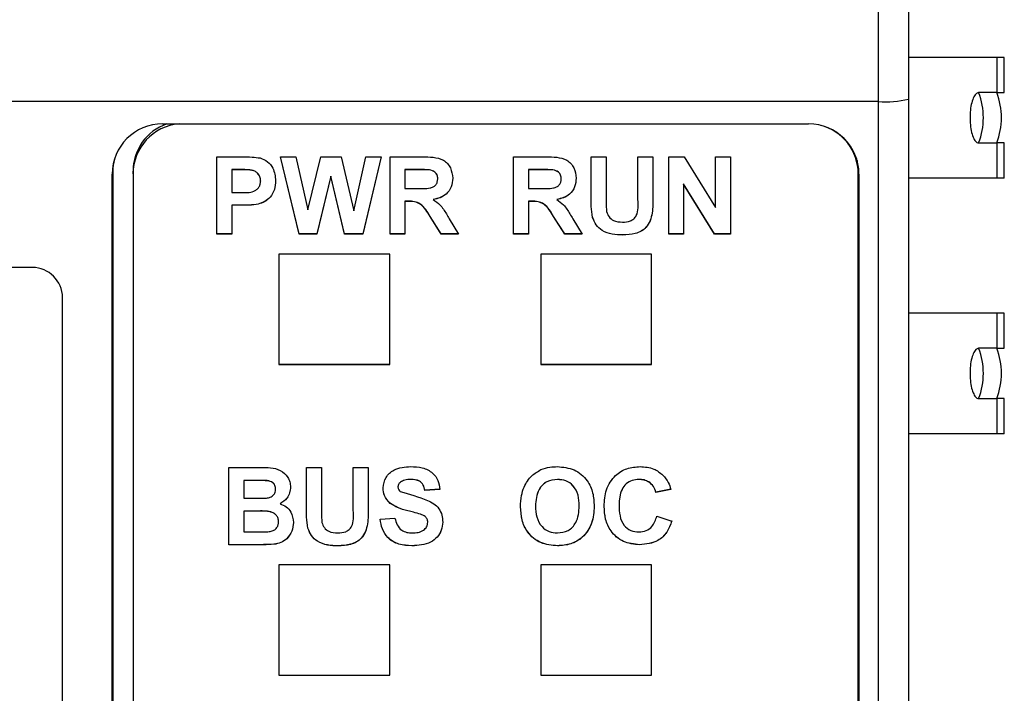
# Model space of a CAD drawing. Header units: millimetres. Extents: x 0 to 594, y 0 to 420.
# Tile 27 of 94: x 213 to 223, y 223 to 230. Entities that reach past the tile are written whole.
import ezdxf

# ---------------------------------------------------------------- set-up
doc = ezdxf.new("R2010")
doc.units = ezdxf.units.MM
doc.layers.add('0-ADVANTECH-FORM', color=5, linetype='Continuous')
doc.styles.add('SLDTEXTSTYLE9', font='GOTHIC.TTF', dxfattribs={"width": 0.913})
doc.dimstyles.new('SLDDIMSTYLE1', dxfattribs={"dimtxt": 3.5, "dimasz": 3.302, "dimexe": 0, "dimexo": 0.0625, "dimgap": 0.875, "dimtad": 1, "dimrnd": 1e-09, "dimzin": 4, "dimdsep": 46, "dimtxsty": 'SLDTEXTSTYLE9', "dimsah": 1, "dimcen": 0.09, "dimadec": 0, "dimazin": 1, "dimtfac": 1, "dimtofl": 0, "dimtmove": 0, "dimatfit": 3, "dimfxl": 0, "dimfrac": 2, "dimtolj": 1, "dimtzin": 12, "dimarcsym": 0})
doc.dimstyles.new('SLDDIMSTYLE2', dxfattribs={"dimtxt": 3.5, "dimasz": 3.302, "dimexe": 0, "dimexo": 0.0625, "dimgap": 0.875, "dimtad": 1, "dimrnd": 1e-09, "dimzin": 12, "dimdsep": 46, "dimtxsty": 'SLDTEXTSTYLE9', "dimsah": 1, "dimcen": 0.09, "dimadec": 0, "dimazin": 3, "dimtfac": 1, "dimtofl": 0, "dimtmove": 0, "dimatfit": 3, "dimfxl": 0, "dimfrac": 2, "dimtolj": 1, "dimtzin": 12, "dimarcsym": 0})

# ---------------------------------------------------------------- blocks, each defined once
blk = doc.blocks.new('_D_1')
at = {"layer": '0-ADVANTECH-FORM'}
for p, q in [((202.6353, 265.3384), (245.6353, 265.3384)), ((244.6353, 265.3384), (244.6353, 159.4384)), ((202.6353, 159.4384), (245.6353, 159.4384))]:
    blk.add_line(p, q, dxfattribs=at)
for points in [[(244.6353, 265.3384), (244.1273, 262.0364), (245.1433, 262.0364)], [(244.6353, 159.4384), (245.1433, 162.7404), (244.1273, 162.7404)]]:
    blk.add_solid(points, dxfattribs=at)
at = {"layer": '0-ADVANTECH-FORM', "insert": (240.1646, 209.1435), "char_height": 3.5, "attachment_point": 1, "rotation": 90, "style": 'SLDTEXTSTYLE9'}
blk.add_mtext('105.90', dxfattribs=at)
blk = doc.blocks.new('_D_3')
at = {"layer": '0-ADVANTECH-FORM'}
for p, q in [((222.0853, 262.3384), (238.0149, 262.3384)), ((237.0149, 262.3384), (237.0149, 162.3384)), ((222.0853, 162.3384), (238.0149, 162.3384))]:
    blk.add_line(p, q, dxfattribs=at)
for points in [[(237.0149, 262.3384), (236.5069, 259.0364), (237.5229, 259.0364)], [(237.0149, 162.3384), (237.5229, 165.6404), (236.5069, 165.6404)]]:
    blk.add_solid(points, dxfattribs=at)
at = {"layer": '0-ADVANTECH-FORM', "insert": (232.5442, 213.1202), "char_height": 3.5, "attachment_point": 1, "rotation": 90, "style": 'SLDTEXTSTYLE9'}
blk.add_mtext('100', dxfattribs=at)

msp = doc.modelspace()

# ---------------------------------------------------------------- linework, layer by layer
at = {"color": 7, "linetype": 'Continuous', "lineweight": 25}
for p, q in [((221.3353, 228.8983), (221.3353, 230.38)), ((221.6353, 230.258), (221.6353, 228.9245)), ((222.5099, 229.3384), (221.6353, 229.3384)), ((222.5853, 229.3384), (222.5099, 229.3384)), ((222.5099, 229.3384), (222.5099, 228.9884)), ((222.5853, 228.9884), (222.5853, 229.3384)), ((222.5099, 228.9884), (222.3303, 228.9884)), ((222.5099, 228.9884), (222.5853, 228.9884)), ((221.3353, 228.8983), (201.7853, 228.8983)), ((221.3353, 164.3185), (221.3353, 228.8983)), ((221.6353, 228.9245), (221.6353, 164.3447)), ((214.2283, 228.6769), (220.6424, 228.6769)), ((222.3303, 228.4884), (222.5099, 228.4884)), ((222.5099, 228.4884), (222.5099, 228.1384)), ((222.5853, 228.4884), (222.5099, 228.4884)), ((222.5853, 228.1384), (222.5853, 228.4884)), ((214.768, 228.3504), (215.0145, 228.3504)), ((214.768, 227.5829), (214.768, 228.3504)), ((215.4002, 228.3504), (215.552, 228.3504)), ((215.5846, 227.5829), (215.4002, 228.3504)), ((215.5846, 227.5838), (215.4004, 228.3504)), ((215.552, 228.3504), (215.6718, 227.8232)), ((215.6718, 227.8232), (215.7985, 228.3504)), ((215.7985, 228.3504), (216.0007, 228.3504)), ((216.0007, 228.3504), (216.1262, 227.8143)), ((216.1262, 227.8143), (216.2457, 228.3504)), ((216.3979, 228.3504), (216.2168, 227.5829)), ((216.3976, 228.3504), (216.2168, 227.5838)), ((216.2457, 228.3504), (216.3979, 228.3504)), ((216.4868, 228.3504), (216.8101, 228.3504)), ((216.4868, 227.5829), (216.4868, 228.3504)), ((217.7126, 228.3504), (218.036, 228.3504)), ((217.7126, 227.5829), (217.7126, 228.3504)), ((218.4831, 228.3504), (218.6313, 228.3504)), ((218.4831, 227.9427), (218.4831, 228.3504)), ((218.6313, 228.3504), (218.6313, 227.9339)), ((218.9474, 228.3504), (219.0955, 228.3504)), ((218.9474, 227.925), (218.9474, 228.3504)), ((219.0955, 228.3504), (219.0955, 227.949)), ((219.2536, 228.3504), (219.4084, 228.3504)), ((219.2536, 227.5829), (219.2536, 228.3504)), ((219.4084, 228.3504), (219.7179, 227.8461)), ((219.7179, 228.3504), (219.866, 228.3504)), ((219.7179, 227.8461), (219.7179, 228.3504)), ((219.866, 228.3504), (219.866, 227.5829)), ((213.7353, 228.2068), (213.7283, 228.1789)), ((213.7283, 204.1509), (213.7283, 228.1789)), ((213.7353, 228.2068), (213.7353, 204.1788)), ((213.9353, 228.1806), (213.9353, 228.2067)), ((213.9353, 228.1806), (213.9353, 204.3516)), ((214.9945, 228.2234), (214.9161, 228.2234)), ((214.9161, 228.2234), (214.9161, 228.2225)), ((214.9945, 228.2225), (214.9161, 228.2225)), ((214.9161, 228.2225), (214.9161, 227.9962)), ((214.9945, 228.2234), (214.9945, 228.2225)), ((215.1115, 228.218), (215.1115, 228.2171)), ((215.899, 228.1576), (215.7612, 227.5838)), ((215.899, 228.1567), (215.7612, 227.5829)), ((216.0333, 227.5838), (215.899, 228.1576)), ((215.899, 228.1576), (215.899, 228.1567)), ((216.0333, 227.5829), (215.899, 228.1567)), ((216.7609, 228.2234), (216.6349, 228.2234)), ((216.6349, 228.2234), (216.6349, 228.2225)), ((216.6349, 228.2225), (216.6349, 228.0356)), ((216.7609, 228.2225), (216.6349, 228.2225)), ((216.7609, 228.2234), (216.7609, 228.2225)), ((216.8786, 228.2209), (216.8786, 228.2201)), ((217.9867, 228.2234), (217.8608, 228.2234)), ((217.8608, 228.2234), (217.8608, 228.2225)), ((217.8608, 228.2225), (217.8608, 228.0356)), ((217.9867, 228.2225), (217.8608, 228.2225)), ((217.9867, 228.2234), (217.9867, 228.2225)), ((218.1045, 228.2209), (218.1045, 228.2201)), ((221.1423, 228.1789), (221.1353, 228.2068)), ((221.1353, 228.2067), (221.1353, 228.1806)), ((221.1353, 163.7268), (221.1353, 228.1806)), ((221.1423, 228.1789), (221.1423, 163.3626)), ((215.2026, 228.1108), (215.2026, 228.11)), ((216.9609, 228.1319), (216.9609, 228.131)), ((218.1868, 228.1319), (218.1868, 228.131)), ((219.7066, 227.5838), (219.4018, 228.0804)), ((219.4018, 228.0804), (219.4018, 228.0795)), ((219.7066, 227.5829), (219.4018, 228.0795)), ((219.4018, 228.0795), (219.4018, 227.5829)), ((222.5099, 228.1384), (221.6353, 228.1384)), ((222.5853, 228.1384), (222.5099, 228.1384)), ((214.9161, 227.9962), (215.005, 227.9962)), ((216.6349, 228.0356), (216.7542, 228.0356)), ((217.8608, 228.0356), (217.9801, 228.0356)), ((215.0175, 227.8691), (214.9161, 227.8691)), ((214.9161, 227.8691), (214.9161, 227.8683)), ((215.0175, 227.8683), (214.9161, 227.8683)), ((214.9161, 227.8683), (214.9161, 227.5829)), ((215.0175, 227.8691), (215.0175, 227.8683)), ((215.179, 227.8802), (215.179, 227.8793)), ((216.6681, 227.9085), (216.6349, 227.9085)), ((216.6349, 227.9085), (216.6349, 227.9076)), ((216.6681, 227.9076), (216.6349, 227.9076)), ((216.6349, 227.9076), (216.6349, 227.5829)), ((216.6681, 227.9085), (216.6681, 227.9076)), ((216.9158, 227.9276), (216.9158, 227.9267)), ((217.894, 227.9085), (217.8608, 227.9085)), ((217.8608, 227.9085), (217.8608, 227.9076)), ((217.894, 227.9076), (217.8608, 227.9076)), ((217.8608, 227.9076), (217.8608, 227.5829)), ((217.894, 227.9085), (217.894, 227.9076)), ((218.1417, 227.9276), (218.1417, 227.9267)), ((216.9952, 227.5838), (216.8856, 227.758)), ((216.8856, 227.758), (216.8856, 227.7571)), ((218.221, 227.5838), (218.1114, 227.758)), ((218.1114, 227.758), (218.1114, 227.7571)), ((216.9952, 227.5829), (216.8856, 227.7571)), ((217.075, 227.7348), (217.1683, 227.5829)), ((218.221, 227.5829), (218.1114, 227.7571)), ((218.3008, 227.7348), (218.3942, 227.5829)), ((218.4982, 227.7497), (218.4982, 227.7488)), ((214.9161, 227.5838), (214.768, 227.5838)), ((214.9161, 227.5829), (214.768, 227.5829)), ((215.5846, 227.5838), (215.5846, 227.5829)), ((215.7612, 227.5838), (215.5846, 227.5838)), ((215.7612, 227.5829), (215.5846, 227.5829)), ((215.7612, 227.5838), (215.7612, 227.5829)), ((216.2168, 227.5838), (216.0333, 227.5838)), ((216.0333, 227.5838), (216.0333, 227.5829)), ((216.2168, 227.5829), (216.0333, 227.5829)), ((216.2168, 227.5838), (216.2168, 227.5829)), ((216.6349, 227.5838), (216.4868, 227.5838)), ((216.6349, 227.5829), (216.4868, 227.5829)), ((217.1678, 227.5838), (216.9952, 227.5838)), ((216.9952, 227.5838), (216.9952, 227.5829)), ((217.1683, 227.5829), (216.9952, 227.5829)), ((217.8608, 227.5838), (217.7126, 227.5838)), ((217.8608, 227.5829), (217.7126, 227.5829)), ((218.3937, 227.5838), (218.221, 227.5838)), ((218.221, 227.5838), (218.221, 227.5829)), ((218.3942, 227.5829), (218.221, 227.5829)), ((218.7984, 227.5739), (218.7984, 227.573)), ((219.4018, 227.5838), (219.2536, 227.5838)), ((219.4018, 227.5829), (219.2536, 227.5829)), ((219.866, 227.5838), (219.7066, 227.5838)), ((219.7066, 227.5838), (219.7066, 227.5829)), ((219.866, 227.5829), (219.7066, 227.5829)), ((216.4836, 227.3836), (215.3836, 227.3836)), ((215.3836, 227.3836), (215.3836, 226.2878)), ((216.4836, 226.2878), (216.4836, 227.3836)), ((219.0836, 227.3836), (217.9836, 227.3836)), ((217.9836, 227.3836), (217.9836, 226.2878)), ((219.0836, 226.2878), (219.0836, 227.3836)), ((212.9353, 227.2504), (201.7853, 227.2504)), ((213.2353, 216.8402), (213.2353, 226.9515)), ((222.5099, 226.7984), (221.6353, 226.7984)), ((222.5853, 226.7984), (222.5099, 226.7984)), ((222.5099, 226.7984), (222.5099, 226.4484)), ((222.5853, 226.4484), (222.5853, 226.7984)), ((222.5099, 226.4484), (222.3303, 226.4484)), ((222.5099, 226.4484), (222.5853, 226.4484)), ((215.3836, 226.2887), (216.4836, 226.2887)), ((215.3836, 226.2878), (216.4836, 226.2878)), ((217.9836, 226.2887), (219.0836, 226.2887)), ((217.9836, 226.2878), (219.0836, 226.2878)), ((222.3303, 225.9484), (222.5099, 225.9484)), ((222.5099, 225.9484), (222.5099, 225.5984)), ((222.5853, 225.9484), (222.5099, 225.9484)), ((222.5853, 225.5984), (222.5853, 225.9484)), ((222.5099, 225.5984), (221.6353, 225.5984)), ((222.5853, 225.5984), (222.5099, 225.5984)), ((214.8865, 225.2622), (215.1969, 225.2622)), ((214.8865, 224.4947), (214.8865, 225.2622)), ((215.657, 225.2622), (215.8052, 225.2622)), ((215.657, 224.8545), (215.657, 225.2622)), ((215.8052, 225.2622), (215.8052, 224.8457)), ((216.1213, 225.2622), (216.2694, 225.2622)), ((216.1213, 224.8368), (216.1213, 225.2622)), ((216.2694, 225.2622), (216.2694, 224.8608)), ((215.1287, 225.1352), (215.0347, 225.1352)), ((215.0347, 225.1352), (215.0347, 225.1343)), ((215.0347, 225.1343), (215.0347, 224.9572)), ((215.1287, 225.1343), (215.0347, 225.1343)), ((215.1287, 225.1352), (215.1287, 225.1343)), ((215.2685, 225.1326), (215.2685, 225.1317)), ((216.694, 225.145), (216.694, 225.1442)), ((218.1491, 225.145), (218.1491, 225.1442)), ((218.959, 225.145), (218.959, 225.1442)), ((215.3508, 225.0479), (215.3508, 225.047)), ((216.5658, 225.0712), (216.5658, 225.0704)), ((216.59, 225.1178), (216.59, 225.1169)), ((216.9807, 225.0466), (216.8325, 225.0368)), ((216.9807, 225.0458), (216.8325, 225.0359)), ((216.8325, 225.0368), (216.8325, 225.0359)), ((219.2744, 225.0466), (219.1263, 225.0171)), ((219.2744, 225.0458), (219.1263, 225.0162)), ((215.0347, 224.9572), (215.1419, 224.9572)), ((219.1263, 225.0171), (219.1263, 225.0162)), ((215.1666, 224.8301), (215.0347, 224.8301)), ((215.0347, 224.8301), (215.0347, 224.8293)), ((215.0347, 224.8293), (215.0347, 224.6226)), ((215.1666, 224.8293), (215.0347, 224.8293)), ((215.1666, 224.8301), (215.1666, 224.8293)), ((215.3946, 224.9035), (215.3946, 224.9026)), ((216.4888, 224.9079), (216.4888, 224.9071)), ((216.6649, 224.8326), (216.6649, 224.8317)), ((217.931, 224.8798), (217.931, 224.8789)), ((218.3657, 224.8819), (218.3657, 224.8811)), ((218.7608, 224.8889), (218.7608, 224.888)), ((216.388, 224.7505), (216.5361, 224.7604)), ((216.7899, 224.7992), (216.7899, 224.7984)), ((219.1361, 224.7801), (219.2843, 224.7309)), ((215.3804, 224.7247), (215.3804, 224.7238)), ((215.6721, 224.6615), (215.6721, 224.6606)), ((216.8621, 224.7196), (216.8621, 224.7187)), ((215.0347, 224.6226), (215.1859, 224.6226)), ((215.1473, 224.4956), (214.8865, 224.4956)), ((215.1473, 224.4947), (214.8865, 224.4947)), ((215.1473, 224.4956), (215.1473, 224.4947)), ((215.3341, 224.5008), (215.3341, 224.4999)), ((215.9723, 224.4857), (215.9723, 224.4848)), ((216.7038, 224.4857), (216.7038, 224.4848)), ((218.1494, 224.4857), (218.1494, 224.4848)), ((218.9641, 224.4956), (218.9641, 224.4947)), ((216.4836, 224.2954), (215.3836, 224.2954)), ((215.3836, 224.2954), (215.3836, 223.1996)), ((216.4836, 223.1996), (216.4836, 224.2954)), ((219.0836, 224.2954), (217.9836, 224.2954)), ((217.9836, 224.2954), (217.9836, 223.1996)), ((219.0836, 223.1996), (219.0836, 224.2954)), ((215.3836, 223.2005), (216.4836, 223.2005)), ((215.3836, 223.1996), (216.4836, 223.1996)), ((217.9836, 223.2005), (219.0836, 223.2005)), ((217.9836, 223.1996), (219.0836, 223.1996))]:
    msp.add_line(p, q, dxfattribs=at)
at = {"color": 7, "linetype": 'Continuous', "lineweight": 25, "flags": 128}
msp.add_lwpolyline([(221.1237, 228.3136), (221.1257, 228.3039), (221.1353, 228.2067)], dxfattribs=at)
at = {"color": 7, "linetype": 'Continuous', "lineweight": 25}
for centre, radius, start, end in [((221.6892, 228.7384), 0.6881, 338.69632, 21.30368), ((221.8688, 228.7384), 0.6881, 338.69632, 21.30368), ((221.4098, 229.7785), 0.8833, 265.16619, 284.79594), ((214.4338, 228.206), 0.4985, 109.14706, 179.91673), ((214.4342, 228.1797), 0.4989, 94.70359, 179.89684), ((220.6367, 228.1798), 0.4986, 0.09003, 75.66359), ((212.9359, 226.951), 0.2994, 0.10943, 90.10901), ((221.6892, 226.1984), 0.6881, 338.69632, 21.30368), ((221.8688, 226.1984), 0.6881, 338.69632, 21.30368)]:
    msp.add_arc(centre, radius, start, end, dxfattribs=at)
for centre, major_axis, start_param, end_param in [((214.2284, 228.1788), (0.4997, -0.0199), 1.610809, 3.181301), ((220.6422, 228.1788), (0.4997, 0.0199), 6.243477, 7.813969), ((214.2354, 228.2067), (0.4997, -0.0199), 2.937057, 3.181301), ((220.6353, 228.2067), (0.4997, 0.0199), 6.243477, 6.487721)]:
    msp.add_ellipse(centre, major_axis=major_axis, ratio=0.996183, start_param=start_param, end_param=end_param, dxfattribs=at)
for points, knots in [([(222.3303, 228.9884), (222.3206, 228.9857), (222.3014, 228.9802), (222.2758, 228.9371), (222.2564, 228.8736), (222.2452, 228.7944), (222.2437, 228.7089), (222.2519, 228.6268), (222.269, 228.5573), (222.2929, 228.5084), (222.3147, 228.4899), (222.3273, 228.4887), (222.3303, 228.4884)], [0, 0, 0, 0, 0.107372, 0.214745, 0.322117, 0.42949, 0.536862, 0.644235, 0.751607, 0.85898, 0.966352, 1, 1, 1, 1]), ([(215.0145, 228.3504), (215.0488, 228.3506), (215.11, 228.351), (215.1706, 228.3425), (215.1972, 228.3388)], [0, 0, 0, 0, 0.560345, 1, 1, 1, 1]), ([(216.8101, 228.3504), (216.8451, 228.3499), (216.9148, 228.3488), (217.0041, 228.3304), (217.0584, 228.2846), (217.0986, 228.2259), (217.1049, 228.173), (217.1091, 228.1378)], [0, 0, 0, 0, 0.251138, 0.500538, 0.625743, 0.751054, 1, 1, 1, 1]), ([(218.036, 228.3504), (218.071, 228.3499), (218.1407, 228.3488), (218.2299, 228.3304), (218.2843, 228.2846), (218.3244, 228.2259), (218.3307, 228.173), (218.3349, 228.1378)], [0, 0, 0, 0, 0.251138, 0.500538, 0.625743, 0.751054, 1, 1, 1, 1]), ([(215.1972, 228.3388), (215.2228, 228.3282), (215.274, 228.3069), (215.3392, 228.2273), (215.3464, 228.1559), (215.3508, 228.1123)], [0, 0, 0, 0, 0.280091, 0.560804, 1, 1, 1, 1]), ([(215.1115, 228.218), (215.0897, 228.22), (215.0508, 228.2235), (215.0117, 228.2234), (214.9945, 228.2234)], [0, 0, 0, 0, 0.5598334, 1, 1, 1, 1]), ([(215.1115, 228.2171), (215.0897, 228.2191), (215.0508, 228.2227), (215.0117, 228.2226), (214.9945, 228.2225)], [0, 0, 0, 0, 0.559833, 1, 1, 1, 1]), ([(215.2026, 228.1108), (215.2014, 228.1253), (215.1989, 228.1541), (215.1749, 228.1877), (215.1446, 228.2097), (215.1226, 228.2152), (215.1115, 228.218)], [0, 0, 0, 0, 0.279862, 0.559069, 0.779427, 1, 1, 1, 1]), ([(215.2026, 228.11), (215.2014, 228.1244), (215.1989, 228.1532), (215.1749, 228.1869), (215.1446, 228.2088), (215.1226, 228.2144), (215.1115, 228.2171)], [0, 0, 0, 0, 0.279862, 0.559069, 0.779427, 1, 1, 1, 1]), ([(216.8786, 228.2209), (216.8567, 228.2219), (216.8174, 228.2235), (216.7782, 228.2234), (216.7609, 228.2234)], [0, 0, 0, 0, 0.5599213, 1, 1, 1, 1]), ([(216.8786, 228.2201), (216.8567, 228.221), (216.8174, 228.2227), (216.7782, 228.2226), (216.7609, 228.2225)], [0, 0, 0, 0, 0.559921, 1, 1, 1, 1]), ([(216.9609, 228.1319), (216.9599, 228.1444), (216.9578, 228.1694), (216.9296, 228.2073), (216.898, 228.2158), (216.8786, 228.2209)], [0, 0, 0, 0, 0.281084, 0.561281, 1, 1, 1, 1]), ([(216.9609, 228.131), (216.9599, 228.1436), (216.9578, 228.1686), (216.9296, 228.2064), (216.898, 228.2149), (216.8786, 228.2201)], [0, 0, 0, 0, 0.281084, 0.561281, 1, 1, 1, 1]), ([(218.1045, 228.2209), (218.0825, 228.2219), (218.0433, 228.2235), (218.004, 228.2234), (217.9867, 228.2234)], [0, 0, 0, 0, 0.559921, 1, 1, 1, 1]), ([(218.1045, 228.2201), (218.0825, 228.221), (218.0433, 228.2227), (218.004, 228.2226), (217.9867, 228.2225)], [0, 0, 0, 0, 0.559921, 1, 1, 1, 1]), ([(218.1868, 228.1319), (218.1857, 228.1444), (218.1837, 228.1694), (218.1555, 228.2073), (218.1238, 228.2158), (218.1045, 228.2209)], [0, 0, 0, 0, 0.281084, 0.561281, 1, 1, 1, 1]), ([(218.1868, 228.131), (218.1857, 228.1436), (218.1837, 228.1686), (218.1555, 228.2064), (218.1238, 228.2149), (218.1045, 228.2201)], [0, 0, 0, 0, 0.281084, 0.561281, 1, 1, 1, 1]), ([(215.005, 227.9962), (215.0497, 227.9944), (215.1055, 227.9921), (215.1636, 228.0235), (215.1861, 228.0475), (215.2003, 228.0775), (215.2018, 228.0991), (215.2026, 228.11)], [0, 0, 0, 0, 0.499693, 0.624844, 0.749841, 0.874898, 1, 1, 1, 1]), ([(215.3508, 228.1131), (215.349, 228.0837), (215.3454, 228.0249), (215.3036, 227.9517), (215.2449, 227.9024), (215.201, 227.8876), (215.179, 227.8802)], [0, 0, 0, 0, 0.280285, 0.559873, 0.779918, 1, 1, 1, 1]), ([(215.3508, 228.1123), (215.349, 228.0828), (215.3454, 228.024), (215.3036, 227.9509), (215.2449, 227.9015), (215.201, 227.8867), (215.179, 227.8793)], [0, 0, 0, 0, 0.280285, 0.559873, 0.779918, 1, 1, 1, 1]), ([(216.7542, 228.0356), (216.7979, 228.0341), (216.8524, 228.0322), (216.916, 228.0491), (216.9423, 228.0694), (216.9588, 228.0985), (216.9602, 228.1202), (216.9609, 228.131)], [0, 0, 0, 0, 0.500908, 0.625718, 0.750365, 0.875021, 1, 1, 1, 1]), ([(217.1091, 228.1387), (217.1066, 228.109), (217.1015, 228.0498), (217.0513, 227.9799), (216.9844, 227.9413), (216.9387, 227.9321), (216.9158, 227.9276)], [0, 0, 0, 0, 0.279943, 0.558974, 0.779184, 1, 1, 1, 1]), ([(217.1091, 228.1378), (217.1066, 228.1082), (217.1015, 228.049), (217.0513, 227.979), (216.9844, 227.9404), (216.9387, 227.9313), (216.9158, 227.9267)], [0, 0, 0, 0, 0.279943, 0.558974, 0.779184, 1, 1, 1, 1]), ([(217.9801, 228.0356), (218.0237, 228.0341), (218.0782, 228.0322), (218.1418, 228.0491), (218.1681, 228.0694), (218.1847, 228.0985), (218.1861, 228.1202), (218.1868, 228.131)], [0, 0, 0, 0, 0.500908, 0.625718, 0.750365, 0.875021, 1, 1, 1, 1]), ([(218.3349, 228.1387), (218.3324, 228.109), (218.3273, 228.0498), (218.2772, 227.9799), (218.2103, 227.9413), (218.1646, 227.9321), (218.1417, 227.9276)], [0, 0, 0, 0, 0.279943, 0.558974, 0.779184, 1, 1, 1, 1]), ([(218.3349, 228.1378), (218.3324, 228.1082), (218.3273, 228.049), (218.2772, 227.979), (218.2103, 227.9404), (218.1646, 227.9313), (218.1417, 227.9267)], [0, 0, 0, 0, 0.279943, 0.558974, 0.779184, 1, 1, 1, 1]), ([(215.179, 227.8802), (215.149, 227.8763), (215.0954, 227.8693), (215.0413, 227.8692), (215.0175, 227.8691)], [0, 0, 0, 0, 0.559811, 1, 1, 1, 1]), ([(215.179, 227.8793), (215.149, 227.8754), (215.0954, 227.8684), (215.0413, 227.8683), (215.0175, 227.8683)], [0, 0, 0, 0, 0.559811, 1, 1, 1, 1]), ([(216.8856, 227.758), (216.8578, 227.8046), (216.8193, 227.8693), (216.7305, 227.9092), (216.689, 227.9087), (216.6681, 227.9085)], [0, 0, 0, 0, 0.560986, 0.779305, 1, 1, 1, 1]), ([(216.8856, 227.7571), (216.8578, 227.8037), (216.8193, 227.8684), (216.7305, 227.9083), (216.689, 227.9079), (216.6681, 227.9076)], [0, 0, 0, 0, 0.560986, 0.779305, 1, 1, 1, 1]), ([(216.9158, 227.9267), (216.9393, 227.91), (216.978, 227.8826), (217.0176, 227.8297), (217.0474, 227.783), (217.0658, 227.7509), (217.075, 227.7348)], [0, 0, 0, 0, 0.339561, 0.559573, 0.779778, 1, 1, 1, 1]), ([(218.1114, 227.758), (218.0837, 227.8046), (218.0451, 227.8693), (217.9564, 227.9092), (217.9148, 227.9087), (217.894, 227.9085)], [0, 0, 0, 0, 0.560986, 0.779305, 1, 1, 1, 1]), ([(218.1114, 227.7571), (218.0837, 227.8037), (218.0451, 227.8684), (217.9564, 227.9083), (217.9148, 227.9079), (217.894, 227.9076)], [0, 0, 0, 0, 0.560986, 0.779305, 1, 1, 1, 1]), ([(218.1417, 227.9267), (218.1652, 227.91), (218.2039, 227.8826), (218.2435, 227.8297), (218.2732, 227.783), (218.2916, 227.7509), (218.3008, 227.7348)], [0, 0, 0, 0, 0.339561, 0.559573, 0.779778, 1, 1, 1, 1]), ([(218.4982, 227.7497), (218.4929, 227.7857), (218.4834, 227.85), (218.4832, 227.9149), (218.4831, 227.9436)], [0, 0, 0, 0, 0.559743, 1, 1, 1, 1]), ([(218.4982, 227.7488), (218.4929, 227.7848), (218.4834, 227.8491), (218.4832, 227.9141), (218.4831, 227.9427)], [0, 0, 0, 0, 0.559743, 1, 1, 1, 1]), ([(218.6313, 227.9339), (218.6312, 227.9099), (218.6309, 227.8669), (218.6354, 227.8242), (218.6373, 227.8054)], [0, 0, 0, 0, 0.56018, 1, 1, 1, 1]), ([(218.794, 227.701), (218.8212, 227.7023), (218.862, 227.7042), (218.9084, 227.7332), (218.9576, 227.7987), (218.9519, 227.8689), (218.9474, 227.925)], [0, 0, 0, 0, 0.25002, 0.375143, 0.500353, 1, 1, 1, 1]), ([(219.0955, 227.9499), (219.0965, 227.8976), (219.0983, 227.7941), (219.0492, 227.6461), (218.9224, 227.5791), (218.8398, 227.5757), (218.7984, 227.5739)], [0, 0, 0, 0, 0.28222, 0.55919, 0.778866, 1, 1, 1, 1]), ([(219.0955, 227.949), (219.0965, 227.8967), (219.0983, 227.7932), (219.0492, 227.6452), (218.9224, 227.5783), (218.8398, 227.5748), (218.7984, 227.573)], [0, 0, 0, 0, 0.28222, 0.55919, 0.778866, 1, 1, 1, 1]), ([(218.6373, 227.8054), (218.6438, 227.7872), (218.6567, 227.7509), (218.7138, 227.7069), (218.7635, 227.7032), (218.794, 227.701)], [0, 0, 0, 0, 0.280066, 0.560124, 1, 1, 1, 1]), ([(218.7984, 227.5739), (218.763, 227.5746), (218.6923, 227.5759), (218.598, 227.6098), (218.528, 227.6716), (218.5082, 227.7236), (218.4982, 227.7497)], [0, 0, 0, 0, 0.28103, 0.560407, 0.780283, 1, 1, 1, 1]), ([(218.7984, 227.573), (218.763, 227.5737), (218.6923, 227.575), (218.598, 227.609), (218.528, 227.6707), (218.5082, 227.7228), (218.4982, 227.7488)], [0, 0, 0, 0, 0.28103, 0.560407, 0.780283, 1, 1, 1, 1]), ([(222.3303, 226.4484), (222.3206, 226.4457), (222.3014, 226.4402), (222.2758, 226.3971), (222.2564, 226.3336), (222.2452, 226.2544), (222.2437, 226.1689), (222.2519, 226.0868), (222.269, 226.0173), (222.2929, 225.9684), (222.3147, 225.9499), (222.3273, 225.9487), (222.3303, 225.9484)], [0, 0, 0, 0, 0.107372, 0.214745, 0.322117, 0.42949, 0.536862, 0.644235, 0.751607, 0.85898, 0.966352, 1, 1, 1, 1]), ([(215.1969, 225.2622), (215.2677, 225.264), (215.374, 225.2666), (215.4655, 225.1818), (215.4952, 225.1201), (215.4977, 225.0861), (215.4989, 225.0691)], [0, 0, 0, 0, 0.49935, 0.748653, 0.874282, 1, 1, 1, 1]), ([(216.4176, 225.0601), (216.4235, 225.0963), (216.4353, 225.1688), (216.5397, 225.2606), (216.6343, 225.2677), (216.6922, 225.2721)], [0, 0, 0, 0, 0.279748, 0.559362, 1, 1, 1, 1]), ([(216.6922, 225.2721), (216.7309, 225.2704), (216.8081, 225.2672), (216.9084, 225.2191), (216.9696, 225.1365), (216.977, 225.076), (216.9807, 225.0458)], [0, 0, 0, 0, 0.281015, 0.560109, 0.779825, 1, 1, 1, 1]), ([(217.8173, 225.069), (217.84, 225.1098), (217.8807, 225.1828), (217.953, 225.2239), (217.9849, 225.2419)], [0, 0, 0, 0, 0.559956, 1, 1, 1, 1]), ([(217.9849, 225.2419), (218.0144, 225.2519), (218.0672, 225.2697), (218.1228, 225.2714), (218.1473, 225.2721)], [0, 0, 0, 0, 0.559564, 1, 1, 1, 1]), ([(218.1473, 225.2721), (218.2047, 225.2666), (218.3193, 225.2558), (218.4468, 225.1473), (218.5066, 225.0114), (218.5114, 224.9221), (218.5138, 224.8774)], [0, 0, 0, 0, 0.279831, 0.558669, 0.779006, 1, 1, 1, 1]), ([(218.6126, 224.8768), (218.6161, 224.9332), (218.6229, 225.0456), (218.7095, 225.1835), (218.8361, 225.2617), (218.9249, 225.2686), (218.9693, 225.2721)], [0, 0, 0, 0, 0.2806885, 0.5596217, 0.7795352, 1, 1, 1, 1]), ([(218.9693, 225.2721), (219.0166, 225.2686), (219.1011, 225.2625), (219.1673, 225.2109), (219.1965, 225.1881)], [0, 0, 0, 0, 0.559913, 1, 1, 1, 1]), ([(215.2685, 225.1326), (215.2424, 225.1336), (215.1958, 225.1354), (215.1492, 225.1352), (215.1287, 225.1352)], [0, 0, 0, 0, 0.55995, 1, 1, 1, 1]), ([(215.2685, 225.1317), (215.2424, 225.1327), (215.1958, 225.1345), (215.1492, 225.1344), (215.1287, 225.1343)], [0, 0, 0, 0, 0.55995, 1, 1, 1, 1]), ([(215.3508, 225.0479), (215.3497, 225.0601), (215.3475, 225.0846), (215.3194, 225.1217), (215.2878, 225.1285), (215.2685, 225.1326)], [0, 0, 0, 0, 0.281071, 0.561092, 1, 1, 1, 1]), ([(215.3508, 225.047), (215.3497, 225.0593), (215.3475, 225.0838), (215.3194, 225.1209), (215.2878, 225.1276), (215.2685, 225.1317)], [0, 0, 0, 0, 0.281071, 0.561092, 1, 1, 1, 1]), ([(216.694, 225.145), (216.6733, 225.1444), (216.6364, 225.1432), (216.6042, 225.1256), (216.59, 225.1178)], [0, 0, 0, 0, 0.5605438, 1, 1, 1, 1]), ([(216.694, 225.1442), (216.6733, 225.1435), (216.6364, 225.1424), (216.6042, 225.1247), (216.59, 225.1169)], [0, 0, 0, 0, 0.560544, 1, 1, 1, 1]), ([(216.8325, 225.0368), (216.8286, 225.0548), (216.8207, 225.0906), (216.7724, 225.1411), (216.7238, 225.1436), (216.694, 225.145)], [0, 0, 0, 0, 0.2815215, 0.5603047, 1, 1, 1, 1]), ([(216.8325, 225.0359), (216.8286, 225.0539), (216.8207, 225.0898), (216.7724, 225.1403), (216.7238, 225.1427), (216.694, 225.1442)], [0, 0, 0, 0, 0.2815215, 0.5603047, 1, 1, 1, 1]), ([(218.1491, 225.145), (218.1125, 225.1408), (218.0392, 225.1324), (217.9414, 225.0327), (217.935, 224.9378), (217.931, 224.8798)], [0, 0, 0, 0, 0.2802778, 0.5598769, 1, 1, 1, 1]), ([(218.1491, 225.1442), (218.1125, 225.1399), (218.0392, 225.1315), (217.9414, 225.0318), (217.935, 224.9369), (217.931, 224.8789)], [0, 0, 0, 0, 0.280278, 0.559877, 1, 1, 1, 1]), ([(218.3657, 224.8819), (218.3641, 224.9181), (218.3609, 224.9901), (218.3143, 225.0832), (218.2347, 225.1378), (218.1777, 225.1426), (218.1491, 225.145)], [0, 0, 0, 0, 0.281087, 0.560013, 0.779691, 1, 1, 1, 1]), ([(218.3657, 224.8811), (218.3641, 224.9172), (218.3609, 224.9892), (218.3143, 225.0824), (218.2347, 225.137), (218.1777, 225.1418), (218.1491, 225.1442)], [0, 0, 0, 0, 0.281087, 0.560013, 0.779691, 1, 1, 1, 1]), ([(218.959, 225.145), (218.9359, 225.1433), (218.8899, 225.1397), (218.8289, 225.1038), (218.7668, 225.0229), (218.7633, 224.9441), (218.7608, 224.8889)], [0, 0, 0, 0, 0.18715, 0.37398, 0.560738, 1, 1, 1, 1]), ([(218.959, 225.1442), (218.9359, 225.1424), (218.8899, 225.1389), (218.8289, 225.1029), (218.7668, 225.022), (218.7633, 224.9433), (218.7608, 224.888)], [0, 0, 0, 0, 0.18715, 0.37398, 0.560738, 1, 1, 1, 1]), ([(219.1263, 225.0171), (219.1194, 225.0375), (219.1058, 225.0782), (219.0604, 225.1197), (219.0095, 225.142), (218.9758, 225.144), (218.959, 225.145)], [0, 0, 0, 0, 0.27983, 0.559275, 0.779493, 1, 1, 1, 1]), ([(219.1263, 225.0162), (219.1194, 225.0366), (219.1058, 225.0773), (219.0604, 225.1188), (219.0095, 225.1412), (218.9758, 225.1432), (218.959, 225.1442)], [0, 0, 0, 0, 0.27983, 0.559275, 0.779493, 1, 1, 1, 1]), ([(219.1965, 225.1881), (219.2161, 225.1643), (219.2511, 225.1215), (219.2673, 225.0689), (219.2744, 225.0458)], [0, 0, 0, 0, 0.55896, 1, 1, 1, 1]), ([(215.2606, 224.9598), (215.2735, 224.962), (215.2992, 224.9665), (215.3303, 224.9871), (215.3485, 225.0163), (215.35, 225.0367), (215.3508, 225.047)], [0, 0, 0, 0, 0.280494, 0.559925, 0.779752, 1, 1, 1, 1]), ([(215.4989, 225.07), (215.4973, 225.0507), (215.494, 225.0121), (215.4622, 224.9484), (215.4202, 224.9205), (215.3946, 224.9035)], [0, 0, 0, 0, 0.2809216, 0.5618182, 1, 1, 1, 1]), ([(215.4989, 225.0691), (215.4973, 225.0498), (215.494, 225.0112), (215.4622, 224.9475), (215.4202, 224.9196), (215.3946, 224.9026)], [0, 0, 0, 0, 0.2809216, 0.5618182, 1, 1, 1, 1]), ([(216.4888, 224.9079), (216.4661, 224.9324), (216.4255, 224.9762), (216.42, 225.035), (216.4176, 225.0609)], [0, 0, 0, 0, 0.559266, 1, 1, 1, 1]), ([(216.4888, 224.9071), (216.4661, 224.9315), (216.4255, 224.9753), (216.42, 225.0341), (216.4176, 225.0601)], [0, 0, 0, 0, 0.559266, 1, 1, 1, 1]), ([(216.59, 225.1178), (216.5822, 225.1107), (216.5683, 225.098), (216.5665, 225.0794), (216.5658, 225.0712)], [0, 0, 0, 0, 0.558758, 1, 1, 1, 1]), ([(216.59, 225.1169), (216.5822, 225.1098), (216.5683, 225.0971), (216.5665, 225.0785), (216.5658, 225.0704)], [0, 0, 0, 0, 0.558758, 1, 1, 1, 1]), ([(216.5658, 225.0704), (216.5672, 225.0604), (216.5698, 225.0425), (216.5829, 225.0301), (216.5886, 225.0247)], [0, 0, 0, 0, 0.5584796, 1, 1, 1, 1]), ([(216.5886, 225.0247), (216.6794, 224.9985), (216.7928, 224.9657), (216.9233, 224.9074), (216.9748, 224.8566), (217.0064, 224.7913), (217.009, 224.744), (217.0103, 224.7202)], [0, 0, 0, 0, 0.499915, 0.6251, 0.750073, 0.874884, 1, 1, 1, 1]), ([(217.7828, 224.8739), (217.7839, 224.9113), (217.7858, 224.9781), (217.8076, 225.0412), (217.8173, 225.069)], [0, 0, 0, 0, 0.560171, 1, 1, 1, 1]), ([(215.1419, 224.9572), (215.1641, 224.9571), (215.2037, 224.9569), (215.2432, 224.9589), (215.2606, 224.9598)], [0, 0, 0, 0, 0.560048, 1, 1, 1, 1]), ([(215.3804, 224.7247), (215.3796, 224.736), (215.378, 224.7586), (215.3612, 224.7892), (215.3346, 224.8112), (215.2698, 224.8338), (215.2125, 224.8318), (215.1666, 224.8301)], [0, 0, 0, 0, 0.124948, 0.249715, 0.374439, 0.499416, 1, 1, 1, 1]), ([(215.3804, 224.7238), (215.3796, 224.7351), (215.378, 224.7577), (215.3612, 224.7883), (215.3346, 224.8103), (215.2698, 224.8329), (215.2125, 224.8309), (215.1666, 224.8293)], [0, 0, 0, 0, 0.124948, 0.249715, 0.374439, 0.499416, 1, 1, 1, 1]), ([(215.3946, 224.9026), (215.416, 224.8939), (215.4587, 224.8764), (215.5159, 224.8128), (215.5238, 224.7534), (215.5286, 224.7172)], [0, 0, 0, 0, 0.281048, 0.561618, 1, 1, 1, 1]), ([(215.6721, 224.6615), (215.6668, 224.6975), (215.6573, 224.7618), (215.6571, 224.8267), (215.657, 224.8553)], [0, 0, 0, 0, 0.559743, 1, 1, 1, 1]), ([(215.6721, 224.6606), (215.6668, 224.6966), (215.6573, 224.7609), (215.6571, 224.8259), (215.657, 224.8545)], [0, 0, 0, 0, 0.5597431, 1, 1, 1, 1]), ([(215.8052, 224.8457), (215.805, 224.8216), (215.8048, 224.7787), (215.8092, 224.736), (215.8112, 224.7172)], [0, 0, 0, 0, 0.56018, 1, 1, 1, 1]), ([(215.9678, 224.6128), (215.9951, 224.6141), (216.0359, 224.616), (216.0822, 224.645), (216.1315, 224.7105), (216.1258, 224.7807), (216.1213, 224.8368)], [0, 0, 0, 0, 0.25002, 0.375143, 0.500353, 1, 1, 1, 1]), ([(216.2694, 224.8617), (216.2704, 224.8094), (216.2722, 224.7059), (216.2231, 224.5579), (216.0963, 224.4909), (216.0137, 224.4875), (215.9723, 224.4857)], [0, 0, 0, 0, 0.28222, 0.55919, 0.778866, 1, 1, 1, 1]), ([(216.2694, 224.8608), (216.2704, 224.8085), (216.2722, 224.705), (216.2231, 224.557), (216.0963, 224.4901), (216.0137, 224.4866), (215.9723, 224.4848)], [0, 0, 0, 0, 0.2822197, 0.5591896, 0.778866, 1, 1, 1, 1]), ([(216.6649, 224.8326), (216.6296, 224.8415), (216.5668, 224.8573), (216.5126, 224.8925), (216.4888, 224.9079)], [0, 0, 0, 0, 0.5607684, 1, 1, 1, 1]), ([(216.6649, 224.8317), (216.6296, 224.8406), (216.5668, 224.8564), (216.5126, 224.8916), (216.4888, 224.9071)], [0, 0, 0, 0, 0.560768, 1, 1, 1, 1]), ([(216.7899, 224.7992), (216.7667, 224.8059), (216.7252, 224.8178), (216.6833, 224.8281), (216.6649, 224.8326)], [0, 0, 0, 0, 0.559956, 1, 1, 1, 1]), ([(216.7899, 224.7984), (216.7667, 224.805), (216.7252, 224.8169), (216.6833, 224.8272), (216.6649, 224.8317)], [0, 0, 0, 0, 0.559956, 1, 1, 1, 1]), ([(218.1494, 224.4857), (218.0924, 224.4909), (217.9787, 224.5011), (217.851, 224.6073), (217.7902, 224.7417), (217.7853, 224.8303), (217.7828, 224.8747)], [0, 0, 0, 0, 0.279942, 0.558704, 0.779045, 1, 1, 1, 1]), ([(218.1494, 224.4848), (218.0924, 224.49), (217.9787, 224.5003), (217.851, 224.6065), (217.7902, 224.7408), (217.7853, 224.8295), (217.7828, 224.8739)], [0, 0, 0, 0, 0.279942, 0.558704, 0.779045, 1, 1, 1, 1]), ([(217.931, 224.8789), (217.9328, 224.8426), (217.9363, 224.7702), (217.9846, 224.6777), (218.0632, 224.6213), (218.1205, 224.6156), (218.1491, 224.6128)], [0, 0, 0, 0, 0.2810208, 0.5601162, 0.7799393, 1, 1, 1, 1]), ([(218.1491, 224.6128), (218.1857, 224.6175), (218.259, 224.6269), (218.355, 224.7283), (218.3616, 224.8231), (218.3657, 224.8811)], [0, 0, 0, 0, 0.279991, 0.559768, 1, 1, 1, 1]), ([(218.5138, 224.8783), (218.51, 224.8215), (218.5025, 224.7083), (218.4127, 224.5707), (218.2834, 224.4954), (218.1941, 224.4889), (218.1494, 224.4857)], [0, 0, 0, 0, 0.280551, 0.559488, 0.779434, 1, 1, 1, 1]), ([(218.5138, 224.8774), (218.51, 224.8206), (218.5025, 224.7075), (218.4127, 224.5698), (218.2834, 224.4945), (218.1941, 224.4881), (218.1494, 224.4848)], [0, 0, 0, 0, 0.280551, 0.559488, 0.779434, 1, 1, 1, 1]), ([(218.9641, 224.4956), (218.9091, 224.5016), (218.7991, 224.5136), (218.6788, 224.6194), (218.6198, 224.7489), (218.615, 224.8347), (218.6126, 224.8776)], [0, 0, 0, 0, 0.279571, 0.558708, 0.779053, 1, 1, 1, 1]), ([(218.9641, 224.4947), (218.9091, 224.5007), (218.7991, 224.5127), (218.6788, 224.6185), (218.6198, 224.7481), (218.615, 224.8338), (218.6126, 224.8768)], [0, 0, 0, 0, 0.279571, 0.558708, 0.779053, 1, 1, 1, 1]), ([(218.7608, 224.888), (218.762, 224.853), (218.7643, 224.7833), (218.7999, 224.6889), (218.8749, 224.6309), (218.9303, 224.6254), (218.958, 224.6226)], [0, 0, 0, 0, 0.281346, 0.560537, 0.780083, 1, 1, 1, 1]), ([(216.7038, 224.4857), (216.6604, 224.4879), (216.5741, 224.4924), (216.465, 224.5548), (216.4057, 224.6514), (216.3939, 224.718), (216.388, 224.7514)], [0, 0, 0, 0, 0.2807151, 0.5593402, 0.7793087, 1, 1, 1, 1]), ([(216.7038, 224.4848), (216.6604, 224.4871), (216.5741, 224.4915), (216.465, 224.5539), (216.4057, 224.6505), (216.3939, 224.7172), (216.388, 224.7505)], [0, 0, 0, 0, 0.2807151, 0.5593402, 0.7793087, 1, 1, 1, 1]), ([(216.5361, 224.7604), (216.5416, 224.7375), (216.5525, 224.6921), (216.5957, 224.6395), (216.6525, 224.6157), (216.6893, 224.6138), (216.7078, 224.6128)], [0, 0, 0, 0, 0.280582, 0.559152, 0.779251, 1, 1, 1, 1]), ([(216.8621, 224.7196), (216.861, 224.7305), (216.8588, 224.7523), (216.8319, 224.7828), (216.8059, 224.793), (216.7899, 224.7992)], [0, 0, 0, 0, 0.279779, 0.559088, 1, 1, 1, 1]), ([(216.8621, 224.7187), (216.861, 224.7296), (216.8588, 224.7514), (216.8319, 224.7819), (216.8059, 224.7921), (216.7899, 224.7984)], [0, 0, 0, 0, 0.279779, 0.559088, 1, 1, 1, 1]), ([(218.958, 224.6226), (218.9823, 224.625), (219.0308, 224.6298), (219.1042, 224.6835), (219.124, 224.7435), (219.1361, 224.7801)], [0, 0, 0, 0, 0.280473, 0.560455, 1, 1, 1, 1]), ([(219.2843, 224.7317), (219.2706, 224.6937), (219.2431, 224.6179), (219.1341, 224.5132), (219.0285, 224.5022), (218.9641, 224.4956)], [0, 0, 0, 0, 0.281276, 0.561399, 1, 1, 1, 1]), ([(219.2843, 224.7309), (219.2706, 224.6928), (219.2431, 224.617), (219.1341, 224.5123), (219.0285, 224.5014), (218.9641, 224.4947)], [0, 0, 0, 0, 0.281276, 0.561399, 1, 1, 1, 1]), ([(215.2981, 224.6274), (215.3108, 224.6307), (215.3361, 224.6375), (215.3641, 224.6624), (215.3787, 224.6931), (215.3799, 224.7136), (215.3804, 224.7238)], [0, 0, 0, 0, 0.280013, 0.559354, 0.779487, 1, 1, 1, 1]), ([(215.5286, 224.718), (215.5249, 224.6882), (215.5176, 224.6286), (215.4694, 224.5572), (215.4042, 224.5129), (215.3575, 224.5048), (215.3341, 224.5008)], [0, 0, 0, 0, 0.279789, 0.559453, 0.779461, 1, 1, 1, 1]), ([(215.5286, 224.7172), (215.5249, 224.6873), (215.5176, 224.6277), (215.4694, 224.5564), (215.4042, 224.5121), (215.3575, 224.504), (215.3341, 224.4999)], [0, 0, 0, 0, 0.279789, 0.559453, 0.779461, 1, 1, 1, 1]), ([(215.9723, 224.4857), (215.9369, 224.4864), (215.8662, 224.4877), (215.7719, 224.5216), (215.7019, 224.5834), (215.682, 224.6354), (215.6721, 224.6615)], [0, 0, 0, 0, 0.28103, 0.560407, 0.780283, 1, 1, 1, 1]), ([(215.9723, 224.4848), (215.9369, 224.4855), (215.8662, 224.4868), (215.7719, 224.5208), (215.7019, 224.5825), (215.682, 224.6346), (215.6721, 224.6606)], [0, 0, 0, 0, 0.28103, 0.560407, 0.780283, 1, 1, 1, 1]), ([(215.8112, 224.7172), (215.8176, 224.699), (215.8306, 224.6627), (215.8877, 224.6187), (215.9374, 224.615), (215.9678, 224.6128)], [0, 0, 0, 0, 0.280066, 0.560124, 1, 1, 1, 1]), ([(217.0103, 224.7211), (217.0073, 224.6941), (217.0014, 224.6401), (216.9579, 224.569), (216.8624, 224.4955), (216.7692, 224.4897), (216.7038, 224.4857)], [0, 0, 0, 0, 0.1869663, 0.3740057, 0.5609669, 1, 1, 1, 1]), ([(217.0103, 224.7202), (217.0073, 224.6932), (217.0014, 224.6392), (216.9579, 224.5682), (216.8624, 224.4946), (216.7692, 224.4889), (216.7038, 224.4848)], [0, 0, 0, 0, 0.186966, 0.374006, 0.560967, 1, 1, 1, 1]), ([(216.7078, 224.6128), (216.7274, 224.6136), (216.7664, 224.6151), (216.8176, 224.636), (216.8546, 224.6729), (216.8596, 224.7035), (216.8621, 224.7187)], [0, 0, 0, 0, 0.281228, 0.561008, 0.781099, 1, 1, 1, 1]), ([(215.1859, 224.6226), (215.2069, 224.6225), (215.2444, 224.6223), (215.2817, 224.6258), (215.2981, 224.6274)], [0, 0, 0, 0, 0.560184, 1, 1, 1, 1]), ([(215.3341, 224.5008), (215.2993, 224.4991), (215.237, 224.4961), (215.1748, 224.4957), (215.1473, 224.4956)], [0, 0, 0, 0, 0.559954, 1, 1, 1, 1]), ([(215.3341, 224.4999), (215.2993, 224.4982), (215.237, 224.4952), (215.1748, 224.4948), (215.1473, 224.4947)], [0, 0, 0, 0, 0.559954, 1, 1, 1, 1])]:
    msp.add_open_spline(points, degree=3, knots=knots, dxfattribs=at)

# ---------------------------------------------------------------- dimensions: what is measured, and where the dimension line sits
at = {"layer": '0-ADVANTECH-FORM'}
for base, p1, p2, dimstyle, picture, middle in [((244.6353, 159.4384), (201.6353, 265.3384), (201.6353, 159.4384), 'SLDDIMSTYLE1', '_D_1', (244.6353, 216.2553)), ((237.0149, 162.3384), (221.0853, 262.3384), (221.0853, 162.3384), 'SLDDIMSTYLE2', '_D_3', (237.0149, 216.9994))]:
    dim = msp.add_linear_dim(base=base, p1=p1, p2=p2, angle=90, dimstyle=dimstyle, dxfattribs=at)
    dim.commit()
    dim.dimension.update_dxf_attribs({"geometry": picture, "text_midpoint": middle, "dimtype": 160})

doc.saveas('drawing.dxf')
